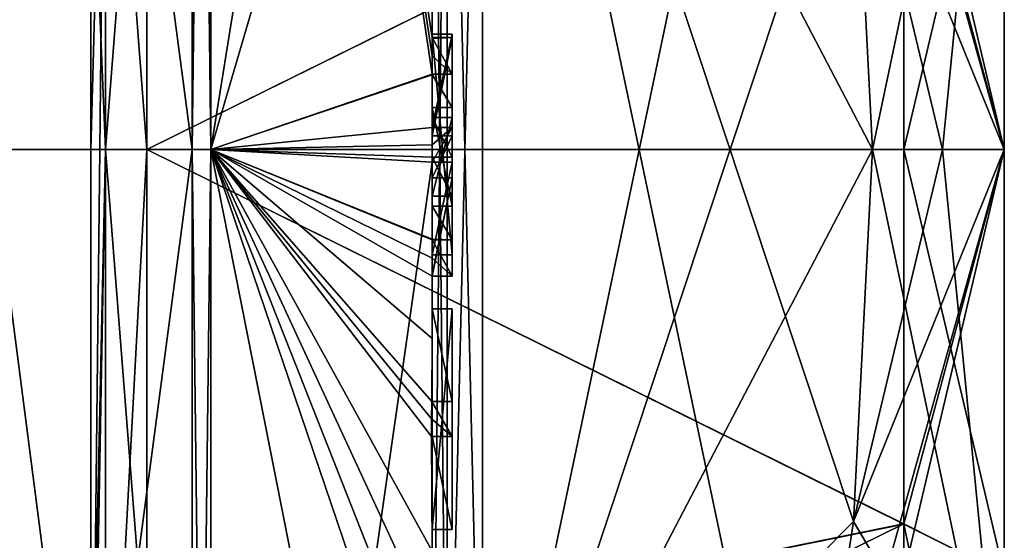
# Model space of a CAD drawing. Extents: x -23 to 470, y -2000 to 0.
# Tile 242 of 246: x 460.29 to 470.1, y -31.9 to -26.71. Entities that reach past the tile are written whole.
import ezdxf

# ---------------------------------------------------------------- set-up
doc = ezdxf.new("R2010")
doc.units = 0
doc.header["$LTSCALE"] = 68.916985
for name, color, linetype in [('1405', 7, 'CONTINUOUS'), ('1406', 7, 'CONTINUOUS'), ('1409', 7, 'CONTINUOUS'), ('1412', 7, 'CONTINUOUS'), ('1417', 7, 'CONTINUOUS'), ('1418', 7, 'CONTINUOUS'), ('1419', 7, 'CONTINUOUS'), ('1420', 7, 'CONTINUOUS'), ('1421', 7, 'CONTINUOUS'), ('1422', 7, 'CONTINUOUS'), ('1425', 7, 'CONTINUOUS'), ('1426', 7, 'CONTINUOUS'), ('1427', 7, 'CONTINUOUS'), ('1428', 7, 'CONTINUOUS'), ('1429', 7, 'CONTINUOUS'), ('1430', 7, 'CONTINUOUS'), ('1431', 7, 'CONTINUOUS'), ('1432', 7, 'CONTINUOUS'), ('1463', 7, 'CONTINUOUS'), ('1465', 7, 'CONTINUOUS'), ('1466', 7, 'CONTINUOUS'), ('1467', 7, 'CONTINUOUS'), ('1468', 7, 'CONTINUOUS'), ('1473', 7, 'CONTINUOUS'), ('1474', 7, 'CONTINUOUS'), ('1475', 7, 'CONTINUOUS'), ('1476', 7, 'CONTINUOUS'), ('1477', 7, 'CONTINUOUS'), ('1478', 7, 'CONTINUOUS'), ('1479', 7, 'CONTINUOUS'), ('1480', 7, 'CONTINUOUS'), ('1481', 7, 'CONTINUOUS'), ('1490', 7, 'CONTINUOUS'), ('1493', 7, 'CONTINUOUS'), ('1496', 7, 'CONTINUOUS'), ('1497', 7, 'CONTINUOUS'), ('1516', 7, 'CONTINUOUS'), ('1517', 7, 'CONTINUOUS'), ('1518', 7, 'CONTINUOUS'), ('1519', 7, 'CONTINUOUS'), ('1520', 7, 'CONTINUOUS'), ('1521', 7, 'CONTINUOUS'), ('1522', 7, 'CONTINUOUS'), ('1523', 7, 'CONTINUOUS'), ('1524', 7, 'CONTINUOUS'), ('1525', 7, 'CONTINUOUS'), ('1526', 7, 'CONTINUOUS'), ('1527', 7, 'CONTINUOUS'), ('1528', 7, 'CONTINUOUS'), ('1529', 7, 'CONTINUOUS'), ('1530', 7, 'CONTINUOUS'), ('1594', 7, 'CONTINUOUS')]:
    doc.layers.add(name, color=color, linetype=linetype)

msp = doc.modelspace()

# ---------------------------------------------------------------- linework, layer by layer
at = {"layer": '1405', "linetype": 'CONTINUOUS'}
for points in [[(470.1, -23.7629, -7.3107), (470.1, -27.9993, -8.4499), (470.1, -17.1745, -6.2494), (470.1, -23.7629, -7.3107)], [(470.1, -17.1745, -6.2494), (470.1, -27.9993, -8.4499), (470.1, -34.2494, -10.8255), (470.1, -17.1745, -6.2494)], [(470.1, -21.7506, -10.8255), (470.1, -17.1745, -6.2494), (470.1, -34.2494, -10.8255), (470.1, -21.7506, -10.8255)], [(470.1, -28.0007, 8.4499), (470.1, -23.764, 7.3114), (470.1, -21.7506, 10.8255), (470.1, -28.0007, 8.4499)], [(470.1, -28.0007, 8.4499), (470.1, -21.7506, 10.8255), (470.1, -38.8255, 6.2494), (470.1, -28.0007, 8.4499)], [(470.1, -21.7506, 10.8255), (470.1, -28, 12.5), (470.1, -34.2494, 10.8255), (470.1, -21.7506, 10.8255)], [(470.1, -38.8255, 6.2494), (470.1, -21.7506, 10.8255), (470.1, -34.2494, 10.8255), (470.1, -38.8255, 6.2494)], [(470.1, -28, -12.5), (470.1, -21.7506, -10.8255), (470.1, -34.2494, -10.8255), (470.1, -28, -12.5)], [(470.1, -27.9993, -8.4499), (470.1, -32.236, -7.3114), (470.1, -34.2494, -10.8255), (470.1, -27.9993, -8.4499)], [(470.1, -32.2371, 7.3107), (470.1, -28.0007, 8.4499), (470.1, -38.8255, 6.2494), (470.1, -32.2371, 7.3107)]]:
    msp.add_3dface(points, dxfattribs=at)
at = {"layer": '1406', "linetype": 'CONTINUOUS'}
for points in [[(464.9, -20.5597, 15.95), (464.9, -35.4403, 15.95), (468.0232, -20.5597, 15.95), (464.9, -20.5597, 15.95)], [(468.0232, -20.5597, 15.95), (464.9, -35.4403, 15.95), (468.5978, -24.2917, 15.95), (468.0232, -20.5597, 15.95)], [(468.5978, -24.2917, 15.95), (464.9, -35.4403, 15.95), (468.7857, -28, 15.95), (468.5978, -24.2917, 15.95)], [(468.7857, -28, 15.95), (464.9, -35.4403, 15.95), (468.5976, -31.7097, 15.95), (468.7857, -28, 15.95)], [(468.5976, -31.7097, 15.95), (464.9, -35.4403, 15.95), (468.0232, -35.4403, 15.95), (468.5976, -31.7097, 15.95)]]:
    msp.add_3dface(points, dxfattribs=at)
at = {"layer": '1409', "linetype": 'CONTINUOUS'}
for points in [[(464.9, -35.4403, -15.95), (464.9, -20.5597, -15.95), (468.0232, -35.4403, -15.95), (464.9, -35.4403, -15.95)], [(468.0232, -35.4403, -15.95), (464.9, -20.5597, -15.95), (468.5978, -31.7083, -15.95), (468.0232, -35.4403, -15.95)], [(468.5978, -31.7083, -15.95), (464.9, -20.5597, -15.95), (468.7857, -28, -15.95), (468.5978, -31.7083, -15.95)], [(468.7857, -28, -15.95), (464.9, -20.5597, -15.95), (468.5976, -24.2903, -15.95), (468.7857, -28, -15.95)]]:
    msp.add_3dface(points, dxfattribs=at)
at = {"layer": '1412', "linetype": 'CONTINUOUS'}
for points in [[(464.4, -35.5503, -16.45), (464.4, -21.7364, -16.5), (464.4, -20.4497, -16.45), (464.4, -35.5503, -16.45)], [(464.4, -26.85, 16.5), (464.4, -29.0506, 16.5), (464.4, -20.4497, 16.45), (464.4, -26.85, 16.5)], [(464.4, -20.4497, 16.45), (464.4, -29.0506, 16.5), (464.4, -35.5503, 16.45), (464.4, -20.4497, 16.45)], [(464.4, -26.85, 16.7828), (464.4, -26.85, 16.5), (464.4, -20.4497, 16.45), (464.4, -26.85, 16.7828)], [(464.4, -20.4802, 17.9917), (464.4, -26.85, 16.7828), (464.4, -20.4497, 16.45), (464.4, -20.4802, 17.9917)], [(464.4, -27.7791, 19.4994), (464.4, -26.85, 16.7828), (464.4, -20.4802, 17.9917), (464.4, -27.7791, 19.4994)], [(464.4, -22.1297, -16.5), (464.4, -21.7364, -16.5), (464.4, -35.5503, -16.45), (464.4, -22.1297, -16.5)], [(464.4, -23.5648, -16.5), (464.4, -22.1297, -16.5), (464.4, -35.5503, -16.45), (464.4, -23.5648, -16.5)], [(464.4, -23.9582, -16.5), (464.4, -23.5648, -16.5), (464.4, -35.5503, -16.45), (464.4, -23.9582, -16.5)], [(464.4, -25.8781, -16.5), (464.4, -23.9582, -16.5), (464.4, -35.5503, -16.45), (464.4, -25.8781, -16.5)], [(464.4, -26.2268, -16.5), (464.4, -25.8781, -16.5), (464.4, -35.5503, -16.45), (464.4, -26.2268, -16.5)], [(464.4, -26.2268, -19.4192), (464.4, -26.2268, -16.5), (464.4, -27.8639, -16.5), (464.4, -26.2268, -19.4192)], [(464.4, -27.8639, -16.5), (464.4, -26.2268, -16.5), (464.4, -35.5503, -16.45), (464.4, -27.8639, -16.5)], [(464.4, -26.5602, -19.4468), (464.4, -26.2268, -19.4192), (464.4, -27.8639, -16.5), (464.4, -26.5602, -19.4468)], [(464.4, -26.894, -19.4686), (464.4, -26.5602, -19.4468), (464.4, -27.8639, -16.5), (464.4, -26.894, -19.4686)], [(464.4, -27.7791, 16.7828), (464.4, -26.85, 16.7828), (464.4, -27.7791, 19.4994), (464.4, -27.7791, 16.7828)], [(464.4, -27.254, -19.4857), (464.4, -27.5811, -18.4497), (464.4, -28.0747, -19.4999), (464.4, -27.254, -19.4857)], [(464.4, -27.5811, -18.4497), (464.4, -28.5656, -18.4497), (464.4, -28.0747, -19.4999), (464.4, -27.5811, -18.4497)], [(464.4, -28.4656, -18.1456), (464.4, -27.6811, -18.1456), (464.4, -28.0744, -16.904), (464.4, -28.4656, -18.1456)], [(464.4, -28.2828, -16.5), (464.4, -27.8639, -16.5), (464.4, -35.5503, -16.45), (464.4, -28.2828, -16.5)], [(464.4, -28.5656, -18.4497), (464.4, -28.8949, -19.4795), (464.4, -28.0747, -19.4999), (464.4, -28.5656, -18.4497)], [(464.4, -28.1257, 19.4998), (464.4, -35.6608, 17.9321), (464.4, -28.1257, 16.7828), (464.4, -28.1257, 19.4998)], [(464.4, -28.1257, 16.7828), (464.4, -35.6608, 17.9321), (464.4, -29.0506, 16.7828), (464.4, -28.1257, 16.7828)], [(464.4, -29.2498, -19.4599), (464.4, -28.2828, -16.5), (464.4, -29.5882, -16.5), (464.4, -29.2498, -19.4599)], [(464.4, -29.5882, -16.5), (464.4, -28.2828, -16.5), (464.4, -35.5503, -16.45), (464.4, -29.5882, -16.5)], [(464.4, -29.0506, 16.7828), (464.4, -35.6608, 17.9321), (464.4, -29.0506, 16.5), (464.4, -29.0506, 16.7828)], [(464.4, -29.0506, 16.5), (464.4, -35.6608, 17.9321), (464.4, -35.5503, 16.45), (464.4, -29.0506, 16.5)], [(464.4, -29.8827, -19.4089), (464.4, -29.2498, -19.4599), (464.4, -29.5882, -16.7828), (464.4, -29.8827, -19.4089)], [(464.4, -29.5882, -16.7828), (464.4, -29.2498, -19.4599), (464.4, -29.5882, -16.5), (464.4, -29.5882, -16.7828)], [(464.4, -30.5131, -16.7828), (464.4, -29.8827, -19.4089), (464.4, -29.5882, -16.7828), (464.4, -30.5131, -16.7828)], [(464.4, -31.7888, -16.5), (464.4, -29.5882, -16.5), (464.4, -35.5503, -16.45), (464.4, -31.7888, -16.5)], [(464.4, -30.5131, -19.3374), (464.4, -29.8827, -19.4089), (464.4, -30.5131, -16.7828), (464.4, -30.5131, -19.3374)], [(464.4, -30.8597, -16.7828), (464.4, -31.7888, -16.7828), (464.4, -30.8597, -19.2892), (464.4, -30.8597, -16.7828)], [(464.4, -30.8597, -19.2892), (464.4, -31.7888, -16.7828), (464.4, -32.0042, -19.0844), (464.4, -30.8597, -19.2892)], [(464.4, -31.7888, -16.7828), (464.4, -31.7888, -16.5), (464.4, -32.6371, -16.5), (464.4, -31.7888, -16.7828)], [(464.4, -32.6371, -16.5), (464.4, -31.7888, -16.5), (464.4, -35.5503, -16.45), (464.4, -32.6371, -16.5)], [(464.4, -32.0042, -19.0844), (464.4, -31.7888, -16.7828), (464.4, -32.6371, -16.5), (464.4, -32.0042, -19.0844)]]:
    msp.add_3dface(points, dxfattribs=at)
at = {"layer": '1417', "linetype": 'CONTINUOUS'}
for points in [[(462.1949, -28, 21.9825), (464.4, -14.2777, 13.8546), (462.1949, -12.456, 15.544), (462.1949, -28, 21.9825)], [(464.4, -20.4802, 17.9917), (464.4, -14.2777, 13.8546), (462.1949, -28, 21.9825), (464.4, -20.4802, 17.9917)], [(464.4, -27.7791, 19.4994), (464.4, -20.4802, 17.9917), (462.1949, -28, 21.9825), (464.4, -27.7791, 19.4994)], [(464.4, -27.9524, 19.5), (464.4, -27.7791, 19.4994), (462.1949, -28, 21.9825), (464.4, -27.9524, 19.5)], [(464.4, -28.1257, 19.4998), (464.4, -27.9524, 19.5), (462.1949, -28, 21.9825), (464.4, -28.1257, 19.4998)], [(462.1949, -43.544, 15.544), (464.4, -28.1257, 19.4998), (462.1949, -28, 21.9825), (462.1949, -43.544, 15.544)], [(464.4, -35.6608, 17.9321), (464.4, -28.1257, 19.4998), (462.1949, -43.544, 15.544), (464.4, -35.6608, 17.9321)]]:
    msp.add_3dface(points, dxfattribs=at)
at = {"layer": '1418', "linetype": 'CONTINUOUS'}
for points in [[(462.1949, -12.456, -15.544), (464.4, -26.5602, -19.4468), (464.3998, -26.8838, -19.5), (462.1949, -12.456, -15.544)], [(462.1949, -28, -21.9825), (462.1949, -12.456, -15.544), (464.4, -27.2495, -19.5), (462.1949, -28, -21.9825)], [(464.4, -27.2495, -19.5), (462.1949, -12.456, -15.544), (464.3999, -27.0666, -19.5), (464.4, -27.2495, -19.5)], [(464.3999, -27.0666, -19.5), (462.1949, -12.456, -15.544), (464.3998, -26.8838, -19.5), (464.3999, -27.0666, -19.5)], [(464.3998, -26.8838, -19.5), (464.4, -26.5602, -19.4468), (464.3999, -26.8889, -19.4843), (464.3998, -26.8838, -19.5)], [(464.4, -26.5602, -19.4468), (464.4, -26.894, -19.4686), (464.3999, -26.8889, -19.4843), (464.4, -26.5602, -19.4468)], [(464.4, -27.254, -19.4857), (462.1949, -28, -21.9825), (464.4, -27.2495, -19.5), (464.4, -27.254, -19.4857)], [(464.4, -27.254, -19.4857), (464.4, -28.0747, -19.4999), (462.1949, -28, -21.9825), (464.4, -27.254, -19.4857)], [(464.4, -28.0747, -19.4999), (464.4, -28.8949, -19.4795), (462.1949, -28, -21.9825), (464.4, -28.0747, -19.4999)], [(462.1949, -28, -21.9825), (464.4, -28.8949, -19.4795), (464.4, -28.8982, -19.4897), (462.1949, -28, -21.9825)], [(462.1949, -28, -21.9825), (464.4, -29.8827, -19.4089), (464.3948, -30.5131, -19.5), (462.1949, -28, -21.9825)], [(464.4, -29.8827, -19.4089), (462.1949, -28, -21.9825), (464.3997, -29.2629, -19.5), (464.4, -29.8827, -19.4089)], [(462.1949, -28, -21.9825), (464.4, -32.0042, -19.0844), (464.3401, -32.6371, -19.5), (462.1949, -28, -21.9825)], [(464.4, -32.0042, -19.0844), (462.1949, -28, -21.9825), (464.3913, -30.8597, -19.5), (464.4, -32.0042, -19.0844)], [(462.1949, -28, -21.9825), (464.4, -39.1573, -15.9926), (462.1949, -43.544, -15.544), (462.1949, -28, -21.9825)], [(464.4, -39.1573, -15.9926), (462.1949, -28, -21.9825), (464.2315, -34, -19.5), (464.4, -39.1573, -15.9926)], [(464.2315, -34, -19.5), (462.1949, -28, -21.9825), (464.2952, -33.3336, -19.5), (464.2315, -34, -19.5)], [(464.2952, -33.3336, -19.5), (462.1949, -28, -21.9825), (464.3401, -32.6371, -19.5), (464.2952, -33.3336, -19.5)], [(464.3913, -30.8597, -19.5), (462.1949, -28, -21.9825), (464.3932, -30.6867, -19.5), (464.3913, -30.8597, -19.5)], [(464.3932, -30.6867, -19.5), (462.1949, -28, -21.9825), (464.3948, -30.5131, -19.5), (464.3932, -30.6867, -19.5)], [(464.3997, -29.2629, -19.5), (462.1949, -28, -21.9825), (464.3998, -29.0822, -19.5), (464.3997, -29.2629, -19.5)], [(464.3998, -29.0822, -19.5), (462.1949, -28, -21.9825), (464.3999, -28.9015, -19.5), (464.3998, -29.0822, -19.5)], [(464.3999, -28.9015, -19.5), (462.1949, -28, -21.9825), (464.4, -28.8982, -19.4897), (464.3999, -28.9015, -19.5)], [(464.3999, -29.2564, -19.48), (464.4, -29.8827, -19.4089), (464.3997, -29.2629, -19.5), (464.3999, -29.2564, -19.48)], [(464.4, -29.2498, -19.4599), (464.4, -29.8827, -19.4089), (464.3999, -29.2564, -19.48), (464.4, -29.2498, -19.4599)], [(464.3948, -30.5131, -19.5), (464.4, -29.8827, -19.4089), (464.3987, -30.5131, -19.4187), (464.3948, -30.5131, -19.5)], [(464.4, -29.8827, -19.4089), (464.4, -30.5131, -19.3374), (464.3987, -30.5131, -19.4187), (464.4, -29.8827, -19.4089)], [(464.4, -30.8597, -19.2892), (464.4, -32.0042, -19.0844), (464.3913, -30.8597, -19.5), (464.4, -30.8597, -19.2892)], [(464.3978, -30.8597, -19.3947), (464.4, -30.8597, -19.2892), (464.3913, -30.8597, -19.5), (464.3978, -30.8597, -19.3947)]]:
    msp.add_3dface(points, dxfattribs=at)
at = {"layer": '1419', "linetype": 'CONTINUOUS'}
for points in [[(462.0094, -28, -21.9698), (460, -12.8374, -15.1637), (462.0094, -12.465, -15.535), (462.0094, -28, -21.9698)], [(460, -28, -21.4438), (460, -12.8374, -15.1637), (462.0094, -28, -21.9698), (460, -28, -21.4438)], [(460, -43.1626, -15.1637), (460, -28, -21.4438), (462.0094, -43.535, -15.535), (460, -43.1626, -15.1637)], [(462.0094, -43.535, -15.535), (460, -28, -21.4438), (462.0094, -28, -21.9698), (462.0094, -43.535, -15.535)]]:
    msp.add_3dface(points, dxfattribs=at)
at = {"layer": '1420', "linetype": 'CONTINUOUS'}
for points in [[(460, -12.8374, 15.1637), (460, -28, 21.4438), (462.0094, -12.465, 15.535), (460, -12.8374, 15.1637)], [(462.0094, -12.465, 15.535), (460, -28, 21.4438), (462.0094, -28, 21.9698), (462.0094, -12.465, 15.535)], [(460, -28, 21.4438), (460, -43.1626, 15.1637), (462.0094, -28, 21.9698), (460, -28, 21.4438)], [(462.0094, -28, 21.9698), (460, -43.1626, 15.1637), (462.0094, -43.535, 15.535), (462.0094, -28, 21.9698)]]:
    msp.add_3dface(points, dxfattribs=at)
at = {"layer": '1421', "linetype": 'CONTINUOUS'}
for points in [[(461.5562, -22.7321, 5.2679), (461.5562, -28, 7.45), (461.1443, -22.5977, 9.3571), (461.5562, -22.7321, 5.2679)], [(461.5562, -28, 7.45), (461.1443, -28, 10.8047), (461.1443, -22.5977, 9.3571), (461.5562, -28, 7.45)], [(461.1443, -28, -10.8047), (461.5562, -22.7321, -5.2679), (461.1443, -22.5977, -9.3571), (461.1443, -28, -10.8047)], [(461.5562, -28, -7.45), (461.5562, -22.7321, -5.2679), (461.1443, -28, -10.8047), (461.5562, -28, -7.45)]]:
    msp.add_3dface(points, dxfattribs=at)
at = {"layer": '1422', "linetype": 'CONTINUOUS'}
for points in [[(461.5562, -28, 7.45), (461.5562, -33.2679, 5.2679), (461.1443, -28, 10.8047), (461.5562, -28, 7.45)], [(461.1443, -28, 10.8047), (461.5562, -33.2679, 5.2679), (461.1443, -35.64, 7.6401), (461.1443, -28, 10.8047)], [(461.5562, -33.2679, -5.2679), (461.5562, -28, -7.45), (461.1443, -35.64, -7.6401), (461.5562, -33.2679, -5.2679)], [(461.5562, -28, -7.45), (461.1443, -28, -10.8047), (461.1443, -35.64, -7.6401), (461.5562, -28, -7.45)]]:
    msp.add_3dface(points, dxfattribs=at)
at = {"layer": '1425', "linetype": 'CONTINUOUS'}
for points in [[(462.1949, -28, 21.9825), (462.1949, -12.456, 15.544), (462.0094, -28, 21.9698), (462.1949, -28, 21.9825)], [(462.1949, -12.456, 15.544), (462.0094, -12.465, 15.535), (462.0094, -28, 21.9698), (462.1949, -12.456, 15.544)], [(462.1949, -43.544, 15.544), (462.1949, -28, 21.9825), (462.0094, -43.535, 15.535), (462.1949, -43.544, 15.544)], [(462.1949, -28, 21.9825), (462.0094, -28, 21.9698), (462.0094, -43.535, 15.535), (462.1949, -28, 21.9825)]]:
    msp.add_3dface(points, dxfattribs=at)
at = {"layer": '1426', "linetype": 'CONTINUOUS'}
for points in [[(462.1949, -12.456, -15.544), (462.1949, -28, -21.9825), (462.0094, -12.465, -15.535), (462.1949, -12.456, -15.544)], [(462.1949, -28, -21.9825), (462.0094, -28, -21.9698), (462.0094, -12.465, -15.535), (462.1949, -28, -21.9825)], [(462.1949, -28, -21.9825), (462.1949, -43.544, -15.544), (462.0094, -28, -21.9698), (462.1949, -28, -21.9825)], [(462.1949, -43.544, -15.544), (462.0094, -43.535, -15.535), (462.0094, -28, -21.9698), (462.1949, -43.544, -15.544)]]:
    msp.add_3dface(points, dxfattribs=at)
at = {"layer": '1427', "linetype": 'CONTINUOUS'}
for points in [[(470.1, -34.2494, 10.8255), (470.1, -28, 12.5), (468.0232, -36.8, 15.242), (470.1, -34.2494, 10.8255)], [(470.1, -28, 12.5), (468.5976, -31.7097, 15.95), (468.0232, -35.4403, 15.95), (470.1, -28, 12.5)], [(470.1, -28, 12.5), (468.0232, -35.4403, 15.95), (468.0232, -36.8, 15.242), (470.1, -28, 12.5)], [(468.5976, -31.7097, 15.95), (470.1, -28, 12.5), (469.4827, -28, 14.2402), (468.5976, -31.7097, 15.95)], [(468.7857, -28, 15.95), (468.5976, -31.7097, 15.95), (469.4827, -28, 14.2402), (468.7857, -28, 15.95)], [(470.1, -34.2494, -10.8255), (468.5978, -31.7083, -15.95), (468.7857, -28, -15.95), (470.1, -34.2494, -10.8255)], [(470.1, -34.2494, -10.8255), (468.7857, -28, -15.95), (469.4827, -28, -14.2402), (470.1, -34.2494, -10.8255)], [(470.1, -28, -12.5), (470.1, -34.2494, -10.8255), (469.4827, -28, -14.2402), (470.1, -28, -12.5)], [(470.1, -34.2494, -10.8255), (468.0232, -35.4403, -15.95), (468.5978, -31.7083, -15.95), (470.1, -34.2494, -10.8255)]]:
    msp.add_3dface(points, dxfattribs=at)
at = {"layer": '1428', "linetype": 'CONTINUOUS'}
for points in [[(470.1, -21.7506, -10.8255), (470.1, -28, -12.5), (468.0232, -19.2, -15.242), (470.1, -21.7506, -10.8255)], [(470.1, -28, -12.5), (468.0232, -20.5597, -15.95), (468.0232, -19.2, -15.242), (470.1, -28, -12.5)], [(470.1, -28, -12.5), (468.5976, -24.2903, -15.95), (468.0232, -20.5597, -15.95), (470.1, -28, -12.5)], [(470.1, -21.7506, 10.8255), (468.5978, -24.2917, 15.95), (468.7857, -28, 15.95), (470.1, -21.7506, 10.8255)], [(470.1, -21.7506, 10.8255), (468.7857, -28, 15.95), (469.4827, -28, 14.2402), (470.1, -21.7506, 10.8255)], [(470.1, -28, 12.5), (470.1, -21.7506, 10.8255), (469.4827, -28, 14.2402), (470.1, -28, 12.5)], [(468.5976, -24.2903, -15.95), (470.1, -28, -12.5), (469.4827, -28, -14.2402), (468.5976, -24.2903, -15.95)], [(468.7857, -28, -15.95), (468.5976, -24.2903, -15.95), (469.4827, -28, -14.2402), (468.7857, -28, -15.95)]]:
    msp.add_3dface(points, dxfattribs=at)
at = {"layer": '1429', "linetype": 'CONTINUOUS'}
for points in [[(469.1, -24.2663, 6.4468), (461.5562, -28, 7.45), (461.5562, -22.7321, 5.2679), (469.1, -24.2663, 6.4468)], [(469.1, -28.0008, 7.45), (461.5562, -28, 7.45), (469.1, -24.2663, 6.4468), (469.1, -28.0008, 7.45)], [(461.5562, -33.2679, 5.2679), (461.5562, -28, 7.45), (469.1, -31.7352, 6.446), (461.5562, -33.2679, 5.2679)], [(469.1, -31.7352, 6.446), (461.5562, -28, 7.45), (469.1, -28.0008, 7.45), (469.1, -31.7352, 6.446)], [(469.1, -35.45), (461.5562, -33.2679, 5.2679), (469.1, -31.7352, 6.446), (469.1, -35.45)]]:
    msp.add_3dface(points, dxfattribs=at)
at = {"layer": '1430', "linetype": 'CONTINUOUS'}
for points in [[(461.5562, -28, -7.45), (469.1, -24.2648, -6.446), (461.5562, -22.7321, -5.2679), (461.5562, -28, -7.45)], [(469.1, -27.9992, -7.45), (469.1, -24.2648, -6.446), (461.5562, -28, -7.45), (469.1, -27.9992, -7.45)], [(469.1, -31.7337, -6.4468), (469.1, -27.9992, -7.45), (461.5562, -28, -7.45), (469.1, -31.7337, -6.4468)], [(461.5562, -33.2679, -5.2679), (469.1, -31.7337, -6.4468), (461.5562, -28, -7.45), (461.5562, -33.2679, -5.2679)], [(461.5562, -35.45), (469.1, -35.45), (469.1, -31.7337, -6.4468), (461.5562, -35.45)], [(461.5562, -35.45), (469.1, -31.7337, -6.4468), (461.5562, -33.2679, -5.2679), (461.5562, -35.45)]]:
    msp.add_3dface(points, dxfattribs=at)
at = {"layer": '1431', "linetype": 'CONTINUOUS'}
for points in [[(470.1, -23.764, 7.3114), (470.1, -28.0007, 8.4499), (469.1, -24.2663, 6.4468), (470.1, -23.764, 7.3114)], [(470.1, -28.0007, 8.4499), (469.1, -28.0008, 7.45), (469.1, -24.2663, 6.4468), (470.1, -28.0007, 8.4499)], [(470.1, -28.0007, 8.4499), (470.1, -32.2371, 7.3107), (469.1, -28.0008, 7.45), (470.1, -28.0007, 8.4499)], [(470.1, -32.2371, 7.3107), (469.1, -31.7352, 6.446), (469.1, -28.0008, 7.45), (470.1, -32.2371, 7.3107)], [(470.1, -32.2371, 7.3107), (470.1, -36.45), (469.1, -31.7352, 6.446), (470.1, -32.2371, 7.3107)], [(470.1, -36.45), (469.1, -35.45), (469.1, -31.7352, 6.446), (470.1, -36.45)]]:
    msp.add_3dface(points, dxfattribs=at)
at = {"layer": '1432', "linetype": 'CONTINUOUS'}
for points in [[(470.1, -27.9993, -8.4499), (470.1, -23.7629, -7.3107), (469.1, -27.9992, -7.45), (470.1, -27.9993, -8.4499)], [(470.1, -23.7629, -7.3107), (469.1, -24.2648, -6.446), (469.1, -27.9992, -7.45), (470.1, -23.7629, -7.3107)], [(470.1, -27.9993, -8.4499), (469.1, -27.9992, -7.45), (469.1, -31.7337, -6.4468), (470.1, -27.9993, -8.4499)], [(470.1, -32.236, -7.3114), (470.1, -27.9993, -8.4499), (469.1, -31.7337, -6.4468), (470.1, -32.236, -7.3114)], [(469.1, -35.45), (470.1, -32.236, -7.3114), (469.1, -31.7337, -6.4468), (469.1, -35.45)]]:
    msp.add_3dface(points, dxfattribs=at)
at = {"layer": '1463', "linetype": 'CONTINUOUS'}
for points in [[(464.6, -26.8838, -19.5), (464.6, -27.8639, -16.5), (464.6, -27.2495, -19.5), (464.6, -26.8838, -19.5)], [(464.6, -27.2495, -19.5), (464.6, -27.8639, -16.5), (464.6, -27.5811, -18.4497), (464.6, -27.2495, -19.5)], [(464.6, -27.5811, -18.4497), (464.6, -27.8639, -16.5), (464.6, -27.6811, -18.1456), (464.6, -27.5811, -18.4497)], [(464.6, -28.5656, -18.4497), (464.6, -27.5811, -18.4497), (464.6, -28.4656, -18.1456), (464.6, -28.5656, -18.4497)], [(464.6, -28.4656, -18.1456), (464.6, -27.5811, -18.4497), (464.6, -27.6811, -18.1456), (464.6, -28.4656, -18.1456)], [(464.6, -27.6811, -18.1456), (464.6, -27.8639, -16.5), (464.6, -28.0744, -16.904), (464.6, -27.6811, -18.1456)], [(464.6, -27.8639, -16.5), (464.6, -28.2828, -16.5), (464.6, -28.0744, -16.904), (464.6, -27.8639, -16.5)], [(464.6, -28.2828, -16.5), (464.6, -28.4656, -18.1456), (464.6, -28.0744, -16.904), (464.6, -28.2828, -16.5)], [(464.6, -28.2828, -16.5), (464.6, -29.2629, -19.5), (464.6, -28.4656, -18.1456), (464.6, -28.2828, -16.5)], [(464.6, -29.2629, -19.5), (464.6, -28.5656, -18.4497), (464.6, -28.4656, -18.1456), (464.6, -29.2629, -19.5)], [(464.6, -28.9015, -19.5), (464.6, -28.5656, -18.4497), (464.6, -29.2629, -19.5), (464.6, -28.9015, -19.5)], [(464.6, -29.5882, -16.7828), (464.6, -29.5882, -16.5), (464.6, -31.7888, -16.5), (464.6, -29.5882, -16.7828)], [(464.6, -30.5131, -16.7828), (464.6, -29.5882, -16.7828), (464.6, -31.7888, -16.5), (464.6, -30.5131, -16.7828)], [(464.6, -30.5131, -19.5), (464.6, -30.5131, -16.7828), (464.6, -30.8597, -16.7828), (464.6, -30.5131, -19.5)], [(464.6, -30.8597, -16.7828), (464.6, -30.5131, -16.7828), (464.6, -31.7888, -16.5), (464.6, -30.8597, -16.7828)], [(464.6, -30.8597, -19.5), (464.6, -30.5131, -19.5), (464.6, -30.8597, -16.7828), (464.6, -30.8597, -19.5)], [(464.6, -31.7888, -16.7828), (464.6, -30.8597, -16.7828), (464.6, -31.7888, -16.5), (464.6, -31.7888, -16.7828)]]:
    msp.add_3dface(points, dxfattribs=at)
at = {"layer": '1465', "linetype": 'CONTINUOUS'}
for points in [[(464.4, -29.5882, -16.7828), (464.4, -29.5882, -16.5), (464.6, -29.5882, -16.7828), (464.4, -29.5882, -16.7828)], [(464.4, -29.5882, -16.5), (464.6, -29.5882, -16.5), (464.6, -29.5882, -16.7828), (464.4, -29.5882, -16.5)]]:
    msp.add_3dface(points, dxfattribs=at)
at = {"layer": '1466', "linetype": 'CONTINUOUS'}
for points in [[(464.4, -27.8639, -16.5), (464.4, -28.2828, -16.5), (464.6, -27.8639, -16.5), (464.4, -27.8639, -16.5)], [(464.6, -27.8639, -16.5), (464.4, -28.2828, -16.5), (464.6, -28.2828, -16.5), (464.6, -27.8639, -16.5)]]:
    msp.add_3dface(points, dxfattribs=at)
at = {"layer": '1467', "linetype": 'CONTINUOUS'}
for points in [[(464.3998, -26.8838, -19.5), (464.3999, -26.8889, -19.4843), (464.6, -26.8838, -19.5), (464.3998, -26.8838, -19.5)], [(464.3999, -26.8889, -19.4843), (464.4, -26.894, -19.4686), (464.6, -26.8838, -19.5), (464.3999, -26.8889, -19.4843)], [(464.4, -26.894, -19.4686), (464.4, -27.8639, -16.5), (464.6, -26.8838, -19.5), (464.4, -26.894, -19.4686)], [(464.4, -27.8639, -16.5), (464.6, -27.8639, -16.5), (464.6, -26.8838, -19.5), (464.4, -27.8639, -16.5)]]:
    msp.add_3dface(points, dxfattribs=at)
at = {"layer": '1468', "linetype": 'CONTINUOUS'}
for points in [[(464.4, -27.6811, -18.1456), (464.4, -28.4656, -18.1456), (464.6, -27.6811, -18.1456), (464.4, -27.6811, -18.1456)], [(464.4, -28.4656, -18.1456), (464.6, -28.4656, -18.1456), (464.6, -27.6811, -18.1456), (464.4, -28.4656, -18.1456)]]:
    msp.add_3dface(points, dxfattribs=at)
at = {"layer": '1473', "linetype": 'CONTINUOUS'}
for points in [[(464.6, -27.7791, 16.7828), (464.6, -29.0506, 16.5), (464.6, -26.85, 16.7828), (464.6, -27.7791, 16.7828)], [(464.6, -26.85, 16.7828), (464.6, -29.0506, 16.5), (464.6, -26.85, 16.5), (464.6, -26.85, 16.7828)], [(464.6, -28.1257, 16.7828), (464.6, -29.0506, 16.5), (464.6, -27.7791, 16.7828), (464.6, -28.1257, 16.7828)], [(464.6, -28.1257, 19.5), (464.6, -28.1257, 16.7828), (464.6, -27.7791, 19.5), (464.6, -28.1257, 19.5)], [(464.6, -27.7791, 19.5), (464.6, -28.1257, 16.7828), (464.6, -27.7791, 16.7828), (464.6, -27.7791, 19.5)], [(464.6, -29.0506, 16.7828), (464.6, -29.0506, 16.5), (464.6, -28.1257, 16.7828), (464.6, -29.0506, 16.7828)]]:
    msp.add_3dface(points, dxfattribs=at)
at = {"layer": '1474', "linetype": 'CONTINUOUS'}
for points in [[(464.4, -28.1257, 16.7828), (464.4, -29.0506, 16.7828), (464.6, -28.1257, 16.7828), (464.4, -28.1257, 16.7828)], [(464.4, -29.0506, 16.7828), (464.6, -29.0506, 16.7828), (464.6, -28.1257, 16.7828), (464.4, -29.0506, 16.7828)]]:
    msp.add_3dface(points, dxfattribs=at)
at = {"layer": '1475', "linetype": 'CONTINUOUS'}
for points in [[(464.4, -28.1257, 19.4998), (464.4, -28.1257, 16.7828), (464.6, -28.1257, 19.5), (464.4, -28.1257, 19.4998)], [(464.4, -28.1257, 16.7828), (464.6, -28.1257, 16.7828), (464.6, -28.1257, 19.5), (464.4, -28.1257, 16.7828)]]:
    msp.add_3dface(points, dxfattribs=at)
at = {"layer": '1476', "linetype": 'CONTINUOUS'}
for points in [[(464.4, -27.9524, 19.5), (464.4, -28.1257, 19.4998), (464.6, -27.7791, 19.5), (464.4, -27.9524, 19.5)], [(464.4, -28.1257, 19.4998), (464.6, -28.1257, 19.5), (464.6, -27.7791, 19.5), (464.4, -28.1257, 19.4998)], [(464.4, -27.7791, 19.4994), (464.4, -27.9524, 19.5), (464.6, -27.7791, 19.5), (464.4, -27.7791, 19.4994)]]:
    msp.add_3dface(points, dxfattribs=at)
at = {"layer": '1477', "linetype": 'CONTINUOUS'}
for points in [[(464.4, -27.7791, 16.7828), (464.4, -27.7791, 19.4994), (464.6, -27.7791, 16.7828), (464.4, -27.7791, 16.7828)], [(464.4, -27.7791, 19.4994), (464.6, -27.7791, 19.5), (464.6, -27.7791, 16.7828), (464.4, -27.7791, 19.4994)]]:
    msp.add_3dface(points, dxfattribs=at)
at = {"layer": '1478', "linetype": 'CONTINUOUS'}
for points in [[(464.4, -26.85, 16.7828), (464.4, -27.7791, 16.7828), (464.6, -26.85, 16.7828), (464.4, -26.85, 16.7828)], [(464.4, -27.7791, 16.7828), (464.6, -27.7791, 16.7828), (464.6, -26.85, 16.7828), (464.4, -27.7791, 16.7828)]]:
    msp.add_3dface(points, dxfattribs=at)
at = {"layer": '1479', "linetype": 'CONTINUOUS'}
for points in [[(464.4, -26.85, 16.5), (464.4, -26.85, 16.7828), (464.6, -26.85, 16.5), (464.4, -26.85, 16.5)], [(464.4, -26.85, 16.7828), (464.6, -26.85, 16.7828), (464.6, -26.85, 16.5), (464.4, -26.85, 16.7828)]]:
    msp.add_3dface(points, dxfattribs=at)
at = {"layer": '1480', "linetype": 'CONTINUOUS'}
for points in [[(464.4, -29.0506, 16.5), (464.4, -26.85, 16.5), (464.6, -29.0506, 16.5), (464.4, -29.0506, 16.5)], [(464.6, -29.0506, 16.5), (464.4, -26.85, 16.5), (464.6, -26.85, 16.5), (464.6, -29.0506, 16.5)]]:
    msp.add_3dface(points, dxfattribs=at)
at = {"layer": '1481', "linetype": 'CONTINUOUS'}
for points in [[(464.4, -29.0506, 16.7828), (464.4, -29.0506, 16.5), (464.6, -29.0506, 16.7828), (464.4, -29.0506, 16.7828)], [(464.4, -29.0506, 16.5), (464.6, -29.0506, 16.5), (464.6, -29.0506, 16.7828), (464.4, -29.0506, 16.5)]]:
    msp.add_3dface(points, dxfattribs=at)
at = {"layer": '1490', "linetype": 'CONTINUOUS'}
for points in [[(464.4, -35.5503, -16.45), (464.4, -20.4497, -16.45), (464.549, -20.5279, -16.094), (464.4, -35.5503, -16.45)], [(464.4, -35.5503, -16.45), (464.549, -20.5279, -16.094), (464.549, -35.4721, -16.094), (464.4, -35.5503, -16.45)], [(464.549, -20.5279, -16.094), (464.9, -20.5597, -15.95), (464.549, -35.4721, -16.094), (464.549, -20.5279, -16.094)], [(464.9, -20.5597, -15.95), (464.9, -35.4403, -15.95), (464.549, -35.4721, -16.094), (464.9, -20.5597, -15.95)]]:
    msp.add_3dface(points, dxfattribs=at)
at = {"layer": '1493', "linetype": 'CONTINUOUS'}
for points in [[(464.4, -20.4497, 16.45), (464.4, -35.5503, 16.45), (464.549, -35.4721, 16.094), (464.4, -20.4497, 16.45)], [(464.4, -20.4497, 16.45), (464.549, -35.4721, 16.094), (464.549, -20.5279, 16.094), (464.4, -20.4497, 16.45)], [(464.9, -35.4403, 15.95), (464.9, -20.5597, 15.95), (464.549, -20.5279, 16.094), (464.9, -35.4403, 15.95)], [(464.549, -35.4721, 16.094), (464.9, -35.4403, 15.95), (464.549, -20.5279, 16.094), (464.549, -35.4721, 16.094)]]:
    msp.add_3dface(points, dxfattribs=at)
at = {"layer": '1496', "linetype": 'CONTINUOUS'}
for points in [[(461, -28, -11.3877), (461.1443, -22.5977, -9.3571), (461, -18.7868, -6.6928), (461, -28, -11.3877)], [(461.1443, -22.5977, 9.3571), (461.1443, -28, 10.8047), (461, -24.4807, 10.8301), (461.1443, -22.5977, 9.3571)], [(461.1443, -22.5977, -9.3571), (461, -28, -11.3877), (461.0897, -28, -11.1005), (461.1443, -22.5977, -9.3571)], [(461.1443, -28, -10.8047), (461.1443, -22.5977, -9.3571), (461.0897, -28, -11.1005), (461.1443, -28, -10.8047)], [(461, -24.4807, 10.8301), (461.1443, -28, 10.8047), (461, -34.6928, 9.2132), (461, -24.4807, 10.8301)], [(461.1443, -28, 10.8047), (461.1443, -35.64, 7.6401), (461, -34.6928, 9.2132), (461.1443, -28, 10.8047)]]:
    msp.add_3dface(points, dxfattribs=at)
at = {"layer": '1497', "linetype": 'CONTINUOUS'}
for points in [[(461.1443, -35.64, -7.6401), (461.1443, -28, -10.8047), (461, -36.0523, -8.0523), (461.1443, -35.64, -7.6401)], [(461, -36.0523, -8.0523), (461.1443, -28, -10.8047), (461.0897, -28, -11.1005), (461, -36.0523, -8.0523)], [(461, -28, -11.3877), (461, -36.0523, -8.0523), (461.0897, -28, -11.1005), (461, -28, -11.3877)]]:
    msp.add_3dface(points, dxfattribs=at)
at = {"layer": '1516', "linetype": 'CONTINUOUS'}
for points in [[(464.4, -29.5882, -16.5), (464.4, -31.7888, -16.5), (464.6, -29.5882, -16.5), (464.4, -29.5882, -16.5)], [(464.6, -29.5882, -16.5), (464.4, -31.7888, -16.5), (464.6, -31.7888, -16.5), (464.6, -29.5882, -16.5)]]:
    msp.add_3dface(points, dxfattribs=at)
at = {"layer": '1517', "linetype": 'CONTINUOUS'}
for points in [[(464.4, -31.7888, -16.5), (464.4, -31.7888, -16.7828), (464.6, -31.7888, -16.5), (464.4, -31.7888, -16.5)], [(464.4, -31.7888, -16.7828), (464.6, -31.7888, -16.7828), (464.6, -31.7888, -16.5), (464.4, -31.7888, -16.7828)]]:
    msp.add_3dface(points, dxfattribs=at)
at = {"layer": '1518', "linetype": 'CONTINUOUS'}
for points in [[(464.4, -31.7888, -16.7828), (464.4, -30.8597, -16.7828), (464.6, -31.7888, -16.7828), (464.4, -31.7888, -16.7828)], [(464.4, -30.8597, -16.7828), (464.6, -30.8597, -16.7828), (464.6, -31.7888, -16.7828), (464.4, -30.8597, -16.7828)]]:
    msp.add_3dface(points, dxfattribs=at)
at = {"layer": '1519', "linetype": 'CONTINUOUS'}
for points in [[(464.3978, -30.8597, -19.3947), (464.3913, -30.8597, -19.5), (464.6, -30.8597, -16.7828), (464.3978, -30.8597, -19.3947)], [(464.3913, -30.8597, -19.5), (464.6, -30.8597, -19.5), (464.6, -30.8597, -16.7828), (464.3913, -30.8597, -19.5)], [(464.4, -30.8597, -19.2892), (464.3978, -30.8597, -19.3947), (464.6, -30.8597, -16.7828), (464.4, -30.8597, -19.2892)], [(464.4, -30.8597, -16.7828), (464.4, -30.8597, -19.2892), (464.6, -30.8597, -16.7828), (464.4, -30.8597, -16.7828)]]:
    msp.add_3dface(points, dxfattribs=at)
at = {"layer": '1520', "linetype": 'CONTINUOUS'}
for points in [[(464.3932, -30.6867, -19.5), (464.3948, -30.5131, -19.5), (464.6, -30.8597, -19.5), (464.3932, -30.6867, -19.5)], [(464.3948, -30.5131, -19.5), (464.6, -30.5131, -19.5), (464.6, -30.8597, -19.5), (464.3948, -30.5131, -19.5)], [(464.3913, -30.8597, -19.5), (464.3932, -30.6867, -19.5), (464.6, -30.8597, -19.5), (464.3913, -30.8597, -19.5)]]:
    msp.add_3dface(points, dxfattribs=at)
at = {"layer": '1521', "linetype": 'CONTINUOUS'}
for points in [[(464.3948, -30.5131, -19.5), (464.3987, -30.5131, -19.4187), (464.6, -30.5131, -19.5), (464.3948, -30.5131, -19.5)], [(464.3987, -30.5131, -19.4187), (464.4, -30.5131, -19.3374), (464.6, -30.5131, -19.5), (464.3987, -30.5131, -19.4187)], [(464.4, -30.5131, -19.3374), (464.4, -30.5131, -16.7828), (464.6, -30.5131, -19.5), (464.4, -30.5131, -19.3374)], [(464.4, -30.5131, -16.7828), (464.6, -30.5131, -16.7828), (464.6, -30.5131, -19.5), (464.4, -30.5131, -16.7828)]]:
    msp.add_3dface(points, dxfattribs=at)
at = {"layer": '1522', "linetype": 'CONTINUOUS'}
for points in [[(464.4, -30.5131, -16.7828), (464.4, -29.5882, -16.7828), (464.6, -30.5131, -16.7828), (464.4, -30.5131, -16.7828)], [(464.4, -29.5882, -16.7828), (464.6, -29.5882, -16.7828), (464.6, -30.5131, -16.7828), (464.4, -29.5882, -16.7828)]]:
    msp.add_3dface(points, dxfattribs=at)
at = {"layer": '1523', "linetype": 'CONTINUOUS'}
for points in [[(464.3999, -29.2564, -19.48), (464.3997, -29.2629, -19.5), (464.6, -28.2828, -16.5), (464.3999, -29.2564, -19.48)], [(464.3997, -29.2629, -19.5), (464.6, -29.2629, -19.5), (464.6, -28.2828, -16.5), (464.3997, -29.2629, -19.5)], [(464.4, -29.2498, -19.4599), (464.3999, -29.2564, -19.48), (464.6, -28.2828, -16.5), (464.4, -29.2498, -19.4599)], [(464.4, -28.2828, -16.5), (464.4, -29.2498, -19.4599), (464.6, -28.2828, -16.5), (464.4, -28.2828, -16.5)]]:
    msp.add_3dface(points, dxfattribs=at)
at = {"layer": '1524', "linetype": 'CONTINUOUS'}
for points in [[(464.3998, -29.0822, -19.5), (464.3999, -28.9015, -19.5), (464.6, -29.2629, -19.5), (464.3998, -29.0822, -19.5)], [(464.3999, -28.9015, -19.5), (464.6, -28.9015, -19.5), (464.6, -29.2629, -19.5), (464.3999, -28.9015, -19.5)], [(464.3997, -29.2629, -19.5), (464.3998, -29.0822, -19.5), (464.6, -29.2629, -19.5), (464.3997, -29.2629, -19.5)]]:
    msp.add_3dface(points, dxfattribs=at)
at = {"layer": '1525', "linetype": 'CONTINUOUS'}
for points in [[(464.4, -28.8949, -19.4795), (464.4, -28.5656, -18.4497), (464.6, -28.9015, -19.5), (464.4, -28.8949, -19.4795)], [(464.4, -28.5656, -18.4497), (464.6, -28.5656, -18.4497), (464.6, -28.9015, -19.5), (464.4, -28.5656, -18.4497)], [(464.3999, -28.9015, -19.5), (464.4, -28.8982, -19.4897), (464.6, -28.9015, -19.5), (464.3999, -28.9015, -19.5)], [(464.4, -28.8982, -19.4897), (464.4, -28.8949, -19.4795), (464.6, -28.9015, -19.5), (464.4, -28.8982, -19.4897)]]:
    msp.add_3dface(points, dxfattribs=at)
at = {"layer": '1526', "linetype": 'CONTINUOUS'}
for points in [[(464.4, -28.5656, -18.4497), (464.4, -27.5811, -18.4497), (464.6, -28.5656, -18.4497), (464.4, -28.5656, -18.4497)], [(464.4, -27.5811, -18.4497), (464.6, -27.5811, -18.4497), (464.6, -28.5656, -18.4497), (464.4, -27.5811, -18.4497)]]:
    msp.add_3dface(points, dxfattribs=at)
at = {"layer": '1527', "linetype": 'CONTINUOUS'}
for points in [[(464.4, -27.254, -19.4857), (464.4, -27.2495, -19.5), (464.6, -27.5811, -18.4497), (464.4, -27.254, -19.4857)], [(464.4, -27.2495, -19.5), (464.6, -27.2495, -19.5), (464.6, -27.5811, -18.4497), (464.4, -27.2495, -19.5)], [(464.4, -27.5811, -18.4497), (464.4, -27.254, -19.4857), (464.6, -27.5811, -18.4497), (464.4, -27.5811, -18.4497)]]:
    msp.add_3dface(points, dxfattribs=at)
at = {"layer": '1528', "linetype": 'CONTINUOUS'}
for points in [[(464.3999, -27.0666, -19.5), (464.3998, -26.8838, -19.5), (464.6, -27.2495, -19.5), (464.3999, -27.0666, -19.5)], [(464.3998, -26.8838, -19.5), (464.6, -26.8838, -19.5), (464.6, -27.2495, -19.5), (464.3998, -26.8838, -19.5)], [(464.4, -27.2495, -19.5), (464.3999, -27.0666, -19.5), (464.6, -27.2495, -19.5), (464.4, -27.2495, -19.5)]]:
    msp.add_3dface(points, dxfattribs=at)
at = {"layer": '1529', "linetype": 'CONTINUOUS'}
for points in [[(464.4, -28.4656, -18.1456), (464.4, -28.0744, -16.904), (464.6, -28.4656, -18.1456), (464.4, -28.4656, -18.1456)], [(464.6, -28.4656, -18.1456), (464.4, -28.0744, -16.904), (464.6, -28.0744, -16.904), (464.6, -28.4656, -18.1456)]]:
    msp.add_3dface(points, dxfattribs=at)
at = {"layer": '1530', "linetype": 'CONTINUOUS'}
for points in [[(464.4, -28.0744, -16.904), (464.4, -27.6811, -18.1456), (464.6, -28.0744, -16.904), (464.4, -28.0744, -16.904)], [(464.4, -27.6811, -18.1456), (464.6, -27.6811, -18.1456), (464.6, -28.0744, -16.904), (464.4, -27.6811, -18.1456)]]:
    msp.add_3dface(points, dxfattribs=at)
at = {"layer": '1594', "linetype": 'CONTINUOUS'}
for points in [[(461, -39.3877, 0), (461, -18.7868, -6.6928), (461, -17.1699, 3.5193), (461, -39.3877, 0)], [(461, -39.3877, 0), (461, -17.1699, 3.5193), (461, -34.6928, 9.2132), (461, -39.3877, 0)], [(461, -17.1699, 3.5193), (461, -24.4807, 10.8301), (461, -34.6928, 9.2132), (461, -17.1699, 3.5193)], [(461, -39.3877, 0), (461, -36.0523, -8.0523), (461, -18.7868, -6.6928), (461, -39.3877, 0)], [(461, -36.0523, -8.0523), (461, -28, -11.3877), (461, -18.7868, -6.6928), (461, -36.0523, -8.0523)]]:
    msp.add_3dface(points, dxfattribs=at)

doc.saveas('drawing.dxf')
